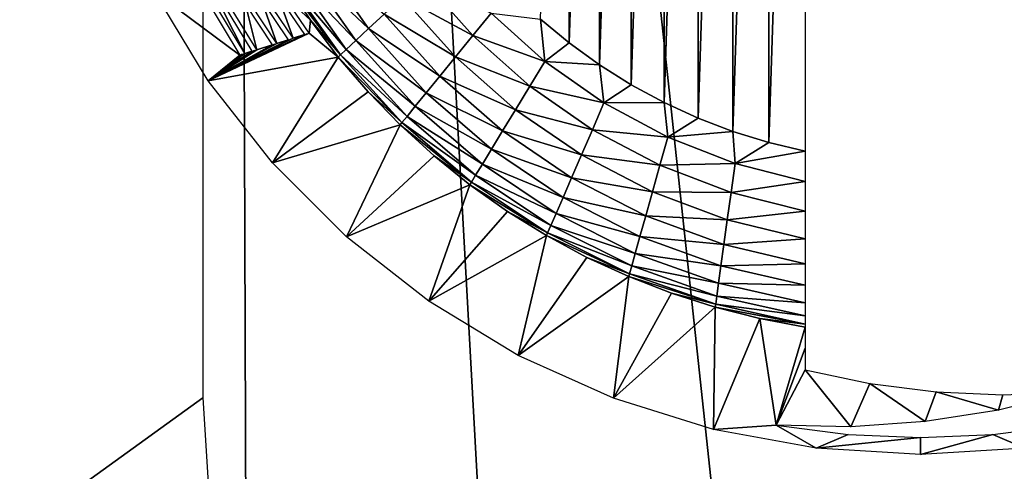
# Model space of a CAD drawing. Header units: millimetres. Extents: x -68 to 68, y 0 to 255.
# Tile 28 of 217: x -23.13 to -19.72, y 14.49 to 16.06. Entities that reach past the tile are written whole.
import ezdxf

# ---------------------------------------------------------------- set-up
doc = ezdxf.new("R2010")
doc.units = ezdxf.units.MM
doc.header["$LTSCALE"] = 41.718519
for name, color, linetype in [('5', 7, 'CONTINUOUS'), ('56', 7, 'CONTINUOUS'), ('74', 7, 'CONTINUOUS'), ('75', 7, 'CONTINUOUS'), ('76', 7, 'CONTINUOUS'), ('77', 7, 'CONTINUOUS')]:
    doc.layers.add(name, color=color, linetype=linetype)

msp = doc.modelspace()

# ---------------------------------------------------------------- linework, layer by layer
at = {"layer": '5', "color": 7, "linetype": 'Continuous', "true_color": 0xf5f5f5}
for points in [[(-22.4052, 30, 63.6731), (-25.4555, 30, 62.5162), (-22.303, 0.2869, 62.3328), (-22.4052, 30, 63.6731)], [(-22.303, 0.2869, 62.3328), (-25.4555, 30, 62.5162), (-23.826, 0.2869, 61.7666), (-22.303, 0.2869, 62.3328)], [(-19.3025, 30, 64.6812), (-22.4052, 30, 63.6731), (-19.2176, 0.2869, 63.352), (-19.3025, 30, 64.6812)], [(-19.2176, 0.2869, 63.352), (-22.4052, 30, 63.6731), (-20.7666, 0.2869, 62.8613), (-19.2176, 0.2869, 63.352)], [(-20.7666, 0.2869, 62.8613), (-22.4052, 30, 63.6731), (-22.303, 0.2869, 62.3328), (-20.7666, 0.2869, 62.8613)]]:
    msp.add_3dface(points, dxfattribs=at)
at = {"layer": '56', "linetype": 'Continuous'}
for points in [[(-27, 11.5, -69.5), (-26, 27, -69.5), (-22.5, 19.75, -69.5), (-27, 11.5, -69.5)], [(-22.5, 14.75, -69.5), (-27, 11.5, -69.5), (-22.5, 19.75, -69.5), (-22.5, 14.75, -69.5)], [(-22.4803, 14.4367, -69.5), (-27, 11.5, -69.5), (-22.5, 14.75, -69.5), (-22.4803, 14.4367, -69.5)]]:
    msp.add_3dface(points, dxfattribs=at)
at = {"layer": '74', "color": 7, "linetype": 'Continuous'}
for points in [[(-20.5388, 19.4718, -101.4), (-20.4127, 19.502, -101.4), (-20.5388, 15.6346, -101.4), (-20.5388, 19.4718, -101.4)], [(-20.5388, 15.6346, -101.4), (-20.4127, 19.502, -101.4), (-20.4127, 15.6044, -101.4), (-20.5388, 15.6346, -101.4)], [(-20.6625, 19.4335, -101.4), (-20.5388, 19.4718, -101.4), (-20.6625, 15.6729, -101.4), (-20.6625, 19.4335, -101.4)], [(-20.6625, 15.6729, -101.4), (-20.5388, 19.4718, -101.4), (-20.5388, 15.6346, -101.4), (-20.6625, 15.6729, -101.4)], [(-20.7836, 19.3871, -101.4), (-20.6625, 19.4335, -101.4), (-20.7836, 15.7192, -101.4), (-20.7836, 19.3871, -101.4)], [(-20.7836, 15.7192, -101.4), (-20.6625, 19.4335, -101.4), (-20.6625, 15.6729, -101.4), (-20.7836, 15.7192, -101.4)], [(-20.9014, 19.3331, -101.4), (-20.7836, 19.3871, -101.4), (-20.9014, 15.7733, -101.4), (-20.9014, 19.3331, -101.4)], [(-20.9014, 15.7733, -101.4), (-20.7836, 19.3871, -101.4), (-20.7836, 15.7192, -101.4), (-20.9014, 15.7733, -101.4)], [(-21.0153, 19.2714, -101.4), (-20.9014, 19.3331, -101.4), (-21.0153, 15.8349, -101.4), (-21.0153, 19.2714, -101.4)], [(-21.0153, 15.8349, -101.4), (-20.9014, 19.3331, -101.4), (-20.9014, 15.7733, -101.4), (-21.0153, 15.8349, -101.4)], [(-21.1251, 19.2025, -101.4), (-21.0153, 19.2714, -101.4), (-21.1251, 15.9039, -101.4), (-21.1251, 19.2025, -101.4)], [(-21.1251, 15.9039, -101.4), (-21.0153, 19.2714, -101.4), (-21.0153, 15.8349, -101.4), (-21.1251, 15.9039, -101.4)], [(-21.2301, 19.1266, -101.4), (-21.1251, 19.2025, -101.4), (-21.2301, 15.9798, -101.4), (-21.2301, 19.1266, -101.4)], [(-21.2301, 15.9798, -101.4), (-21.1251, 19.2025, -101.4), (-21.1251, 15.9039, -101.4), (-21.2301, 15.9798, -101.4)], [(-21.33, 16.0625, -101.4), (-21.2301, 19.1266, -101.4), (-21.2301, 15.9798, -101.4), (-21.33, 16.0625, -101.4)]]:
    msp.add_3dface(points, dxfattribs=at)
at = {"layer": '75', "color": 7, "linetype": 'Continuous'}
for points in [[(-22.3716, 15.9379, -81.5), (-22.669, 16.1591, -71.4), (-22.5481, 16.232, -81.5), (-22.3716, 15.9379, -81.5)], [(-22.3548, 15.9431, -82.7), (-22.5313, 16.2361, -82.7), (-22.5061, 16.2422, -84.5), (-22.3548, 15.9431, -82.7)], [(-22.3297, 15.9509, -84.5), (-22.3548, 15.9431, -82.7), (-22.5061, 16.2422, -84.5), (-22.3297, 15.9509, -84.5)], [(-22.4769, 16.223, -85.7), (-22.3524, 16.1134, -89.5), (-22.3129, 15.9561, -85.7), (-22.4769, 16.223, -85.7)], [(-22.2148, 16.191, -100.8084), (-22.1268, 16.0581, -100.8084), (-22.2238, 16.15, -98.7), (-22.2148, 16.191, -100.8084)], [(-22.4816, 15.8489, -71.4), (-22.669, 16.1591, -71.4), (-22.3716, 15.9379, -81.5), (-22.4816, 15.8489, -71.4)], [(-22.2406, 16.1452, -97.5), (-22.1873, 15.996, -94.7), (-22.2797, 16.134, -94.7), (-22.2406, 16.1452, -97.5)], [(-22.2406, 16.1452, -97.5), (-22.1482, 16.0086, -97.5), (-22.1873, 15.996, -94.7), (-22.2406, 16.1452, -97.5)], [(-22.1268, 16.0581, -100.8084), (-22.1314, 16.014, -98.7), (-22.2238, 16.15, -98.7), (-22.1268, 16.0581, -100.8084)], [(-22.3524, 16.1134, -89.5), (-22.2599, 15.9728, -89.5), (-22.3129, 15.9561, -85.7), (-22.3524, 16.1134, -89.5)], [(-22.2965, 16.1292, -93.5), (-22.2431, 15.9782, -90.7), (-22.3356, 16.1181, -90.7), (-22.2965, 16.1292, -93.5)], [(-22.2965, 16.1292, -93.5), (-22.204, 15.9906, -93.5), (-22.2431, 15.9782, -90.7), (-22.2965, 16.1292, -93.5)], [(-22.1268, 16.0581, -100.8084), (-22.0308, 15.9309, -100.8084), (-22.1314, 16.014, -98.7), (-22.1268, 16.0581, -100.8084)], [(-22.0308, 15.9309, -100.8084), (-22.4816, 15.8489, -71.4), (-22.1314, 16.014, -98.7), (-22.0308, 15.9309, -100.8084)], [(-22.1314, 16.014, -98.7), (-22.4816, 15.8489, -71.4), (-22.1398, 16.0113, -98.1006), (-22.1314, 16.014, -98.7)], [(-22.1398, 16.0113, -98.1006), (-22.4816, 15.8489, -71.4), (-22.1482, 16.0086, -97.5), (-22.1398, 16.0113, -98.1006)], [(-22.1482, 16.0086, -97.5), (-22.4816, 15.8489, -71.4), (-22.1873, 15.996, -94.7), (-22.1482, 16.0086, -97.5)], [(-22.1873, 15.996, -94.7), (-22.4816, 15.8489, -71.4), (-22.1956, 15.9933, -94.1006), (-22.1873, 15.996, -94.7)], [(-22.1956, 15.9933, -94.1006), (-22.4816, 15.8489, -71.4), (-22.204, 15.9906, -93.5), (-22.1956, 15.9933, -94.1006)], [(-22.204, 15.9906, -93.5), (-22.4816, 15.8489, -71.4), (-22.2431, 15.9782, -90.7), (-22.204, 15.9906, -93.5)], [(-22.2431, 15.9782, -90.7), (-22.4816, 15.8489, -71.4), (-22.2515, 15.9755, -90.1006), (-22.2431, 15.9782, -90.7)], [(-22.2515, 15.9755, -90.1006), (-22.4816, 15.8489, -71.4), (-22.2599, 15.9728, -89.5), (-22.2515, 15.9755, -90.1006)], [(-22.2599, 15.9728, -89.5), (-22.4816, 15.8489, -71.4), (-22.3129, 15.9561, -85.7), (-22.2599, 15.9728, -89.5)], [(-22.3129, 15.9561, -85.7), (-22.4816, 15.8489, -71.4), (-22.3213, 15.9535, -85.1006), (-22.3129, 15.9561, -85.7)], [(-22.3213, 15.9535, -85.1006), (-22.4816, 15.8489, -71.4), (-22.3297, 15.9509, -84.5), (-22.3213, 15.9535, -85.1006)], [(-22.4816, 15.8489, -71.4), (-22.3548, 15.9431, -82.7), (-22.3297, 15.9509, -84.5), (-22.4816, 15.8489, -71.4)], [(-22.3548, 15.9431, -82.7), (-22.4816, 15.8489, -71.4), (-22.3632, 15.9405, -82.1005), (-22.3548, 15.9431, -82.7)], [(-22.3716, 15.9379, -81.5), (-22.3632, 15.9405, -82.1005), (-22.4816, 15.8489, -71.4), (-22.3716, 15.9379, -81.5)], [(-22.4816, 15.8489, -71.4), (-22.0308, 15.9309, -100.8084), (-22.2583, 15.5639, -71.4), (-22.4816, 15.8489, -71.4)], [(-22.0308, 15.9309, -100.8084), (-21.9272, 15.8098, -100.8084), (-22.2583, 15.5639, -71.4), (-22.0308, 15.9309, -100.8084)], [(-21.9272, 15.8098, -100.8084), (-21.8164, 15.6954, -100.8084), (-22.2583, 15.5639, -71.4), (-21.9272, 15.8098, -100.8084)], [(-22.2583, 15.5639, -71.4), (-21.8164, 15.6954, -100.8084), (-22.0019, 15.3076, -71.4), (-22.2583, 15.5639, -71.4)], [(-21.8164, 15.6954, -100.8084), (-21.6987, 15.5879, -100.8084), (-22.0019, 15.3076, -71.4), (-21.8164, 15.6954, -100.8084)], [(-21.6987, 15.5879, -100.8084), (-21.5746, 15.488, -100.8084), (-22.0019, 15.3076, -71.4), (-21.6987, 15.5879, -100.8084)], [(-22.0019, 15.3076, -71.4), (-21.5746, 15.488, -100.8084), (-21.7169, 15.0843, -71.4), (-22.0019, 15.3076, -71.4)], [(-21.5746, 15.488, -100.8084), (-21.4446, 15.3958, -100.8084), (-21.7169, 15.0843, -71.4), (-21.5746, 15.488, -100.8084)], [(-21.4446, 15.3958, -100.8084), (-21.3092, 15.3118, -100.8084), (-21.7169, 15.0843, -71.4), (-21.4446, 15.3958, -100.8084)], [(-21.7169, 15.0843, -71.4), (-21.3092, 15.3118, -100.8084), (-21.4068, 14.8968, -71.4), (-21.7169, 15.0843, -71.4)], [(-21.3092, 15.3118, -100.8084), (-21.1688, 15.2363, -100.8084), (-21.4068, 14.8968, -71.4), (-21.3092, 15.3118, -100.8084)], [(-21.1688, 15.2363, -100.8084), (-21.0241, 15.1696, -100.8084), (-21.4068, 14.8968, -71.4), (-21.1688, 15.2363, -100.8084)], [(-21.4068, 14.8968, -71.4), (-21.0241, 15.1696, -100.8084), (-21.0765, 14.7481, -71.4), (-21.4068, 14.8968, -71.4)], [(-21.0241, 15.1696, -100.8084), (-20.8756, 15.1119, -100.8084), (-21.0765, 14.7481, -71.4), (-21.0241, 15.1696, -100.8084)], [(-20.8756, 15.1119, -100.8084), (-20.7238, 15.0634, -100.8084), (-21.0765, 14.7481, -71.4), (-20.8756, 15.1119, -100.8084)], [(-21.0765, 14.7481, -71.4), (-20.7238, 15.0634, -100.8084), (-20.7306, 14.6404, -71.4), (-21.0765, 14.7481, -71.4)], [(-20.7238, 15.0634, -100.8084), (-20.5693, 15.0244, -100.8084), (-20.7306, 14.6404, -71.4), (-20.7238, 15.0634, -100.8084)], [(-20.5693, 15.0244, -100.8084), (-20.5127, 14.6546, -75.5934), (-20.7306, 14.6404, -71.4), (-20.5693, 15.0244, -100.8084)], [(-20.4127, 14.9949, -100.8084), (-20.5127, 14.6546, -75.5934), (-20.5693, 15.0244, -100.8084), (-20.4127, 14.9949, -100.8084)], [(-20.4127, 14.9214, -95.6026), (-20.5127, 14.6546, -75.5934), (-20.4127, 14.9949, -100.8084), (-20.4127, 14.9214, -95.6026)], [(-20.4127, 14.8469, -90.3271), (-20.5127, 14.6546, -75.5934), (-20.4127, 14.9214, -95.6026), (-20.4127, 14.8469, -90.3271)], [(-20.2538, 14.6496, -77.5883), (-20.5127, 14.6546, -75.5934), (-20.4127, 14.8469, -90.3271), (-20.2538, 14.6496, -77.5883)], [(-20.1879, 14.7995, -88.6378), (-20.2538, 14.6496, -77.5883), (-20.4127, 14.8469, -90.3271), (-20.1879, 14.7995, -88.6378)], [(-19.996, 14.6674, -79.5722), (-20.2538, 14.6496, -77.5883), (-20.1879, 14.7995, -88.6378), (-19.996, 14.6674, -79.5722)], [(-19.9585, 14.7704, -86.9164), (-19.996, 14.6674, -79.5722), (-20.1879, 14.7995, -88.6378), (-19.9585, 14.7704, -86.9164)], [(-19.7421, 14.7074, -81.5267), (-19.996, 14.6674, -79.5722), (-19.9585, 14.7704, -86.9164), (-19.7421, 14.7074, -81.5267)], [(-19.7267, 14.7602, -85.1769), (-19.7421, 14.7074, -81.5267), (-19.9585, 14.7704, -86.9164), (-19.7267, 14.7602, -85.1769)], [(-19.4947, 14.769, -83.4335), (-19.7421, 14.7074, -81.5267), (-19.7267, 14.7602, -85.1769), (-19.4947, 14.769, -83.4335)], [(-20.7306, 14.6404, -71.4), (-20.5127, 14.6546, -75.5934), (-20.3743, 14.5751, -71.4), (-20.7306, 14.6404, -71.4)], [(-20.3743, 14.5751, -71.4), (-20.5127, 14.6546, -75.5934), (-20.2636, 14.6225, -75.5934), (-20.3743, 14.5751, -71.4)], [(-20.0127, 14.6117, -75.5934), (-20.3743, 14.5751, -71.4), (-20.2636, 14.6225, -75.5934), (-20.0127, 14.6117, -75.5934)], [(-20.0127, 14.5532, -71.4), (-20.3743, 14.5751, -71.4), (-20.0127, 14.6117, -75.5934), (-20.0127, 14.5532, -71.4)]]:
    msp.add_3dface(points, dxfattribs=at)
at = {"layer": '76', "color": 7, "linetype": 'Continuous'}
for points in [[(-19.7617, 14.6225, -75.5934), (-19.5127, 14.6546, -75.5934), (-19.6511, 14.5751, -71.4), (-19.7617, 14.6225, -75.5934)], [(-20.0127, 14.5532, -71.4), (-20.0127, 14.6117, -75.5934), (-19.7617, 14.6225, -75.5934), (-20.0127, 14.5532, -71.4)], [(-20.0127, 14.5532, -71.4), (-19.7617, 14.6225, -75.5934), (-19.6511, 14.5751, -71.4), (-20.0127, 14.5532, -71.4)]]:
    msp.add_3dface(points, dxfattribs=at)
at = {"layer": '77', "color": 7, "linetype": 'Continuous'}
for points in [[(-22.0973, 16.274, -101.1895), (-21.9257, 16.0292, -101.1895), (-22.1466, 16.2392, -101.105), (-22.0973, 16.274, -101.1895)], [(-22.0973, 16.274, -101.1895), (-21.8715, 16.0799, -101.2623), (-21.9257, 16.0292, -101.1895), (-22.0973, 16.274, -101.1895)], [(-22.1833, 16.2132, -101.0114), (-22.0027, 15.9572, -101.0114), (-22.2063, 16.197, -100.9115), (-22.1833, 16.2132, -101.0114)], [(-22.1466, 16.2392, -101.105), (-21.9698, 15.9879, -101.105), (-22.1833, 16.2132, -101.0114), (-22.1466, 16.2392, -101.105)], [(-22.1833, 16.2132, -101.0114), (-21.9698, 15.9879, -101.105), (-22.0027, 15.9572, -101.0114), (-22.1833, 16.2132, -101.0114)], [(-22.1466, 16.2392, -101.105), (-21.9257, 16.0292, -101.1895), (-21.9698, 15.9879, -101.105), (-22.1466, 16.2392, -101.105)], [(-22.2148, 16.191, -100.8084), (-22.2063, 16.197, -100.9115), (-22.0232, 15.938, -100.9115), (-22.2148, 16.191, -100.8084)], [(-22.1268, 16.0581, -100.8084), (-22.2148, 16.191, -100.8084), (-22.0232, 15.938, -100.9115), (-22.1268, 16.0581, -100.8084)], [(-22.2063, 16.197, -100.9115), (-22.0027, 15.9572, -101.0114), (-22.0232, 15.938, -100.9115), (-22.2063, 16.197, -100.9115)], [(-21.7398, 16.203, -101.3647), (-21.5648, 16.005, -101.3647), (-21.8089, 16.1384, -101.3213), (-21.7398, 16.203, -101.3647)], [(-21.7398, 16.203, -101.3647), (-21.5012, 16.0833, -101.3912), (-21.5648, 16.005, -101.3647), (-21.7398, 16.203, -101.3647)], [(-21.8089, 16.1384, -101.3213), (-21.6246, 15.9314, -101.3213), (-21.8715, 16.0799, -101.2623), (-21.8089, 16.1384, -101.3213)], [(-21.8089, 16.1384, -101.3213), (-21.5648, 16.005, -101.3647), (-21.6246, 15.9314, -101.3213), (-21.8089, 16.1384, -101.3213)], [(-21.8715, 16.0799, -101.2623), (-21.6786, 15.8649, -101.2623), (-21.9257, 16.0292, -101.1895), (-21.8715, 16.0799, -101.2623)], [(-21.8715, 16.0799, -101.2623), (-21.6246, 15.9314, -101.3213), (-21.6786, 15.8649, -101.2623), (-21.8715, 16.0799, -101.2623)], [(-21.5012, 16.0833, -101.3912), (-21.3148, 15.9159, -101.3912), (-21.5648, 16.005, -101.3647), (-21.5012, 16.0833, -101.3912)], [(-21.5012, 16.0833, -101.3912), (-21.33, 16.0625, -101.4), (-21.3148, 15.9159, -101.3912), (-21.5012, 16.0833, -101.3912)], [(-22.0308, 15.9309, -100.8084), (-22.1268, 16.0581, -100.8084), (-22.0232, 15.938, -100.9115), (-22.0308, 15.9309, -100.8084)], [(-21.33, 16.0625, -101.4), (-21.2301, 15.9798, -101.4), (-21.3148, 15.9159, -101.3912), (-21.33, 16.0625, -101.4)], [(-21.9257, 16.0292, -101.1895), (-21.7255, 15.8072, -101.1895), (-21.9698, 15.9879, -101.105), (-21.9257, 16.0292, -101.1895)], [(-21.9257, 16.0292, -101.1895), (-21.6786, 15.8649, -101.2623), (-21.7255, 15.8072, -101.1895), (-21.9257, 16.0292, -101.1895)], [(-21.9698, 15.9879, -101.105), (-21.7636, 15.7602, -101.105), (-22.0027, 15.9572, -101.0114), (-21.9698, 15.9879, -101.105)], [(-21.9698, 15.9879, -101.105), (-21.7255, 15.8072, -101.1895), (-21.7636, 15.7602, -101.105), (-21.9698, 15.9879, -101.105)], [(-21.5648, 16.005, -101.3647), (-21.3672, 15.8294, -101.3647), (-21.6246, 15.9314, -101.3213), (-21.5648, 16.005, -101.3647)], [(-21.5648, 16.005, -101.3647), (-21.3148, 15.9159, -101.3912), (-21.3672, 15.8294, -101.3647), (-21.5648, 16.005, -101.3647)], [(-21.2301, 15.9798, -101.4), (-21.1251, 15.9039, -101.4), (-21.3148, 15.9159, -101.3912), (-21.2301, 15.9798, -101.4)], [(-22.0308, 15.9309, -100.8084), (-22.0232, 15.938, -100.9115), (-21.8098, 15.7035, -100.9115), (-22.0308, 15.9309, -100.8084)], [(-22.0027, 15.9572, -101.0114), (-21.792, 15.7253, -101.0114), (-22.0232, 15.938, -100.9115), (-22.0027, 15.9572, -101.0114)], [(-22.0232, 15.938, -100.9115), (-21.792, 15.7253, -101.0114), (-21.8098, 15.7035, -100.9115), (-22.0232, 15.938, -100.9115)], [(-22.0027, 15.9572, -101.0114), (-21.7636, 15.7602, -101.105), (-21.792, 15.7253, -101.0114), (-22.0027, 15.9572, -101.0114)], [(-21.9272, 15.8098, -100.8084), (-22.0308, 15.9309, -100.8084), (-21.8098, 15.7035, -100.9115), (-21.9272, 15.8098, -100.8084)], [(-21.6246, 15.9314, -101.3213), (-21.4165, 15.7483, -101.3213), (-21.6786, 15.8649, -101.2623), (-21.6246, 15.9314, -101.3213)], [(-21.6246, 15.9314, -101.3213), (-21.3672, 15.8294, -101.3647), (-21.4165, 15.7483, -101.3213), (-21.6246, 15.9314, -101.3213)], [(-21.3148, 15.9159, -101.3912), (-21.1096, 15.7719, -101.3912), (-21.3672, 15.8294, -101.3647), (-21.3148, 15.9159, -101.3912)], [(-21.3148, 15.9159, -101.3912), (-21.1251, 15.9039, -101.4), (-21.1096, 15.7719, -101.3912), (-21.3148, 15.9159, -101.3912)], [(-21.1251, 15.9039, -101.4), (-21.0153, 15.8349, -101.4), (-21.1096, 15.7719, -101.3912), (-21.1251, 15.9039, -101.4)], [(-21.6786, 15.8649, -101.2623), (-21.4611, 15.6749, -101.2623), (-21.7255, 15.8072, -101.1895), (-21.6786, 15.8649, -101.2623)], [(-21.6786, 15.8649, -101.2623), (-21.4165, 15.7483, -101.3213), (-21.4611, 15.6749, -101.2623), (-21.6786, 15.8649, -101.2623)], [(-21.0153, 15.8349, -101.4), (-20.9014, 15.7733, -101.4), (-21.1096, 15.7719, -101.3912), (-21.0153, 15.8349, -101.4)], [(-21.8164, 15.6954, -100.8084), (-21.9272, 15.8098, -100.8084), (-21.8098, 15.7035, -100.9115), (-21.8164, 15.6954, -100.8084)], [(-21.7255, 15.8072, -101.1895), (-21.4997, 15.6113, -101.1895), (-21.7636, 15.7602, -101.105), (-21.7255, 15.8072, -101.1895)], [(-21.7255, 15.8072, -101.1895), (-21.4611, 15.6749, -101.2623), (-21.4997, 15.6113, -101.1895), (-21.7255, 15.8072, -101.1895)], [(-21.3672, 15.8294, -101.3647), (-21.1499, 15.679, -101.3647), (-21.4165, 15.7483, -101.3213), (-21.3672, 15.8294, -101.3647)], [(-21.3672, 15.8294, -101.3647), (-21.1096, 15.7719, -101.3912), (-21.1499, 15.679, -101.3647), (-21.3672, 15.8294, -101.3647)], [(-21.1096, 15.7719, -101.3912), (-20.8888, 15.6535, -101.3912), (-21.1499, 15.679, -101.3647), (-21.1096, 15.7719, -101.3912)], [(-21.1096, 15.7719, -101.3912), (-20.9014, 15.7733, -101.4), (-20.8888, 15.6535, -101.3912), (-21.1096, 15.7719, -101.3912)], [(-20.9014, 15.7733, -101.4), (-20.7836, 15.7192, -101.4), (-20.8888, 15.6535, -101.3912), (-20.9014, 15.7733, -101.4)], [(-21.7636, 15.7602, -101.105), (-21.5311, 15.5595, -101.105), (-21.792, 15.7253, -101.0114), (-21.7636, 15.7602, -101.105)], [(-21.7636, 15.7602, -101.105), (-21.4997, 15.6113, -101.1895), (-21.5311, 15.5595, -101.105), (-21.7636, 15.7602, -101.105)], [(-21.4165, 15.7483, -101.3213), (-21.1878, 15.5917, -101.3213), (-21.4611, 15.6749, -101.2623), (-21.4165, 15.7483, -101.3213)], [(-21.4165, 15.7483, -101.3213), (-21.1499, 15.679, -101.3647), (-21.1878, 15.5917, -101.3213), (-21.4165, 15.7483, -101.3213)], [(-21.8164, 15.6954, -100.8084), (-21.8098, 15.7035, -100.9115), (-21.5692, 15.4969, -100.9115), (-21.8164, 15.6954, -100.8084)], [(-21.792, 15.7253, -101.0114), (-21.5545, 15.521, -101.0114), (-21.8098, 15.7035, -100.9115), (-21.792, 15.7253, -101.0114)], [(-21.8098, 15.7035, -100.9115), (-21.5545, 15.521, -101.0114), (-21.5692, 15.4969, -100.9115), (-21.8098, 15.7035, -100.9115)], [(-21.792, 15.7253, -101.0114), (-21.5311, 15.5595, -101.105), (-21.5545, 15.521, -101.0114), (-21.792, 15.7253, -101.0114)], [(-20.7836, 15.7192, -101.4), (-20.6625, 15.6729, -101.4), (-20.8888, 15.6535, -101.3912), (-20.7836, 15.7192, -101.4)], [(-21.6987, 15.5879, -100.8084), (-21.8164, 15.6954, -100.8084), (-21.5692, 15.4969, -100.9115), (-21.6987, 15.5879, -100.8084)], [(-21.4611, 15.6749, -101.2623), (-21.222, 15.5127, -101.2623), (-21.4997, 15.6113, -101.1895), (-21.4611, 15.6749, -101.2623)], [(-21.4611, 15.6749, -101.2623), (-21.1878, 15.5917, -101.3213), (-21.222, 15.5127, -101.2623), (-21.4611, 15.6749, -101.2623)], [(-21.1499, 15.679, -101.3647), (-20.9161, 15.5557, -101.3647), (-21.1878, 15.5917, -101.3213), (-21.1499, 15.679, -101.3647)], [(-21.1499, 15.679, -101.3647), (-20.8888, 15.6535, -101.3912), (-20.9161, 15.5557, -101.3647), (-21.1499, 15.679, -101.3647)], [(-20.8888, 15.6535, -101.3912), (-20.6625, 15.6729, -101.4), (-20.6553, 15.5624, -101.3912), (-20.8888, 15.6535, -101.3912)], [(-20.6625, 15.6729, -101.4), (-20.5388, 15.6346, -101.4), (-20.6553, 15.5624, -101.3912), (-20.6625, 15.6729, -101.4)], [(-20.8888, 15.6535, -101.3912), (-20.6553, 15.5624, -101.3912), (-20.9161, 15.5557, -101.3647), (-20.8888, 15.6535, -101.3912)], [(-20.5388, 15.6346, -101.4), (-20.4127, 15.6044, -101.4), (-20.6553, 15.5624, -101.3912), (-20.5388, 15.6346, -101.4)], [(-21.4997, 15.6113, -101.1895), (-21.2516, 15.4444, -101.1895), (-21.5311, 15.5595, -101.105), (-21.4997, 15.6113, -101.1895)], [(-21.4997, 15.6113, -101.1895), (-21.222, 15.5127, -101.2623), (-21.2516, 15.4444, -101.1895), (-21.4997, 15.6113, -101.1895)], [(-20.6553, 15.5624, -101.3912), (-20.4127, 15.6044, -101.4), (-20.4127, 15.4989, -101.391), (-20.6553, 15.5624, -101.3912)], [(-21.5746, 15.488, -100.8084), (-21.6987, 15.5879, -100.8084), (-21.5692, 15.4969, -100.9115), (-21.5746, 15.488, -100.8084)], [(-21.1878, 15.5917, -101.3213), (-20.9418, 15.4639, -101.3213), (-21.222, 15.5127, -101.2623), (-21.1878, 15.5917, -101.3213)], [(-21.1878, 15.5917, -101.3213), (-20.9161, 15.5557, -101.3647), (-20.9418, 15.4639, -101.3213), (-21.1878, 15.5917, -101.3213)], [(-20.9161, 15.5557, -101.3647), (-20.6553, 15.5624, -101.3912), (-20.6692, 15.4615, -101.3647), (-20.9161, 15.5557, -101.3647)], [(-20.6553, 15.5624, -101.3912), (-20.4127, 15.4989, -101.391), (-20.6692, 15.4615, -101.3647), (-20.6553, 15.5624, -101.3912)], [(-21.5311, 15.5595, -101.105), (-21.2758, 15.3887, -101.105), (-21.5545, 15.521, -101.0114), (-21.5311, 15.5595, -101.105)], [(-21.5311, 15.5595, -101.105), (-21.2516, 15.4444, -101.1895), (-21.2758, 15.3887, -101.105), (-21.5311, 15.5595, -101.105)], [(-20.9161, 15.5557, -101.3647), (-20.6692, 15.4615, -101.3647), (-20.9418, 15.4639, -101.3213), (-20.9161, 15.5557, -101.3647)], [(-21.5746, 15.488, -100.8084), (-21.5692, 15.4969, -100.9115), (-21.305, 15.3214, -100.9115), (-21.5746, 15.488, -100.8084)], [(-21.5545, 15.521, -101.0114), (-21.2938, 15.3473, -101.0114), (-21.5692, 15.4969, -100.9115), (-21.5545, 15.521, -101.0114)], [(-21.5692, 15.4969, -100.9115), (-21.2938, 15.3473, -101.0114), (-21.305, 15.3214, -100.9115), (-21.5692, 15.4969, -100.9115)], [(-21.5545, 15.521, -101.0114), (-21.2758, 15.3887, -101.105), (-21.2938, 15.3473, -101.0114), (-21.5545, 15.521, -101.0114)], [(-21.222, 15.5127, -101.2623), (-20.965, 15.3809, -101.2623), (-21.2516, 15.4444, -101.1895), (-21.222, 15.5127, -101.2623)], [(-21.222, 15.5127, -101.2623), (-20.9418, 15.4639, -101.3213), (-20.965, 15.3809, -101.2623), (-21.222, 15.5127, -101.2623)], [(-20.6692, 15.4615, -101.3647), (-20.4127, 15.4989, -101.391), (-20.4127, 15.3965, -101.3642), (-20.6692, 15.4615, -101.3647)], [(-21.4446, 15.3958, -100.8084), (-21.5746, 15.488, -100.8084), (-21.305, 15.3214, -100.9115), (-21.4446, 15.3958, -100.8084)], [(-20.9418, 15.4639, -101.3213), (-20.6822, 15.3669, -101.3213), (-20.965, 15.3809, -101.2623), (-20.9418, 15.4639, -101.3213)], [(-20.9418, 15.4639, -101.3213), (-20.6692, 15.4615, -101.3647), (-20.6822, 15.3669, -101.3213), (-20.9418, 15.4639, -101.3213)], [(-20.6692, 15.4615, -101.3647), (-20.4127, 15.3965, -101.3642), (-20.6822, 15.3669, -101.3213), (-20.6692, 15.4615, -101.3647)], [(-21.2516, 15.4444, -101.1895), (-20.9851, 15.309, -101.1895), (-21.2758, 15.3887, -101.105), (-21.2516, 15.4444, -101.1895)], [(-21.2516, 15.4444, -101.1895), (-20.965, 15.3809, -101.2623), (-20.9851, 15.309, -101.1895), (-21.2516, 15.4444, -101.1895)], [(-21.3092, 15.3118, -100.8084), (-21.4446, 15.3958, -100.8084), (-21.305, 15.3214, -100.9115), (-21.3092, 15.3118, -100.8084)], [(-20.6822, 15.3669, -101.3213), (-20.4127, 15.3965, -101.3642), (-20.4127, 15.3008, -101.3206), (-20.6822, 15.3669, -101.3213)], [(-21.2758, 15.3887, -101.105), (-21.0015, 15.2504, -101.105), (-21.2938, 15.3473, -101.0114), (-21.2758, 15.3887, -101.105)], [(-21.2758, 15.3887, -101.105), (-20.9851, 15.309, -101.1895), (-21.0015, 15.2504, -101.105), (-21.2758, 15.3887, -101.105)], [(-20.965, 15.3809, -101.2623), (-20.6939, 15.2812, -101.2623), (-20.9851, 15.309, -101.1895), (-20.965, 15.3809, -101.2623)], [(-20.965, 15.3809, -101.2623), (-20.6822, 15.3669, -101.3213), (-20.6939, 15.2812, -101.2623), (-20.965, 15.3809, -101.2623)], [(-20.6822, 15.3669, -101.3213), (-20.4127, 15.3008, -101.3206), (-20.6939, 15.2812, -101.2623), (-20.6822, 15.3669, -101.3213)], [(-21.2938, 15.3473, -101.0114), (-21.0137, 15.2069, -101.0114), (-21.305, 15.3214, -100.9115), (-21.2938, 15.3473, -101.0114)], [(-21.2938, 15.3473, -101.0114), (-21.0015, 15.2504, -101.105), (-21.0137, 15.2069, -101.0114), (-21.2938, 15.3473, -101.0114)], [(-21.3092, 15.3118, -100.8084), (-21.305, 15.3214, -100.9115), (-21.0213, 15.1797, -100.9115), (-21.3092, 15.3118, -100.8084)], [(-21.1688, 15.2363, -100.8084), (-21.3092, 15.3118, -100.8084), (-21.0213, 15.1797, -100.9115), (-21.1688, 15.2363, -100.8084)], [(-21.305, 15.3214, -100.9115), (-21.0137, 15.2069, -101.0114), (-21.0213, 15.1797, -100.9115), (-21.305, 15.3214, -100.9115)], [(-20.9851, 15.309, -101.1895), (-20.7041, 15.2071, -101.1895), (-21.0015, 15.2504, -101.105), (-20.9851, 15.309, -101.1895)], [(-20.9851, 15.309, -101.1895), (-20.6939, 15.2812, -101.2623), (-20.7041, 15.2071, -101.1895), (-20.9851, 15.309, -101.1895)], [(-20.6939, 15.2812, -101.2623), (-20.4127, 15.3008, -101.3206), (-20.4127, 15.2144, -101.2616), (-20.6939, 15.2812, -101.2623)], [(-20.6939, 15.2812, -101.2623), (-20.4127, 15.2144, -101.2616), (-20.7041, 15.2071, -101.1895), (-20.6939, 15.2812, -101.2623)], [(-21.0241, 15.1696, -100.8084), (-21.1688, 15.2363, -100.8084), (-21.0213, 15.1797, -100.9115), (-21.0241, 15.1696, -100.8084)], [(-21.0015, 15.2504, -101.105), (-20.7123, 15.1467, -101.105), (-21.0137, 15.2069, -101.0114), (-21.0015, 15.2504, -101.105)], [(-21.0015, 15.2504, -101.105), (-20.7041, 15.2071, -101.1895), (-20.7123, 15.1467, -101.105), (-21.0015, 15.2504, -101.105)], [(-21.0137, 15.2069, -101.0114), (-20.7185, 15.1019, -101.0114), (-21.0213, 15.1797, -100.9115), (-21.0137, 15.2069, -101.0114)], [(-21.0137, 15.2069, -101.0114), (-20.7123, 15.1467, -101.105), (-20.7185, 15.1019, -101.0114), (-21.0137, 15.2069, -101.0114)], [(-20.7041, 15.2071, -101.1895), (-20.4127, 15.1403, -101.1895), (-20.7123, 15.1467, -101.105), (-20.7041, 15.2071, -101.1895)], [(-20.7041, 15.2071, -101.1895), (-20.4127, 15.2144, -101.2616), (-20.4127, 15.1403, -101.1895), (-20.7041, 15.2071, -101.1895)], [(-21.0241, 15.1696, -100.8084), (-21.0213, 15.1797, -100.9115), (-20.7223, 15.0738, -100.9115), (-21.0241, 15.1696, -100.8084)], [(-20.8756, 15.1119, -100.8084), (-21.0241, 15.1696, -100.8084), (-20.7223, 15.0738, -100.9115), (-20.8756, 15.1119, -100.8084)], [(-21.0213, 15.1797, -100.9115), (-20.7185, 15.1019, -101.0114), (-20.7223, 15.0738, -100.9115), (-21.0213, 15.1797, -100.9115)], [(-20.7123, 15.1467, -101.105), (-20.4127, 15.0792, -101.105), (-20.7185, 15.1019, -101.0114), (-20.7123, 15.1467, -101.105)], [(-20.4127, 15.1403, -101.1895), (-20.4127, 15.0792, -101.105), (-20.7123, 15.1467, -101.105), (-20.4127, 15.1403, -101.1895)], [(-20.7238, 15.0634, -100.8084), (-20.8756, 15.1119, -100.8084), (-20.7223, 15.0738, -100.9115), (-20.7238, 15.0634, -100.8084)], [(-20.7185, 15.1019, -101.0114), (-20.4127, 15.0338, -101.0114), (-20.7223, 15.0738, -100.9115), (-20.7185, 15.1019, -101.0114)], [(-20.4127, 15.0792, -101.105), (-20.4127, 15.0338, -101.0114), (-20.7185, 15.1019, -101.0114), (-20.4127, 15.0792, -101.105)], [(-20.4127, 15.0054, -100.9115), (-20.7238, 15.0634, -100.8084), (-20.7223, 15.0738, -100.9115), (-20.4127, 15.0054, -100.9115)], [(-20.5693, 15.0244, -100.8084), (-20.7238, 15.0634, -100.8084), (-20.4127, 15.0054, -100.9115), (-20.5693, 15.0244, -100.8084)], [(-20.4127, 15.0338, -101.0114), (-20.4127, 15.0054, -100.9115), (-20.7223, 15.0738, -100.9115), (-20.4127, 15.0338, -101.0114)], [(-20.4127, 14.9949, -100.8084), (-20.5693, 15.0244, -100.8084), (-20.4127, 15.0054, -100.9115), (-20.4127, 14.9949, -100.8084)]]:
    msp.add_3dface(points, dxfattribs=at)

doc.saveas('drawing.dxf')
